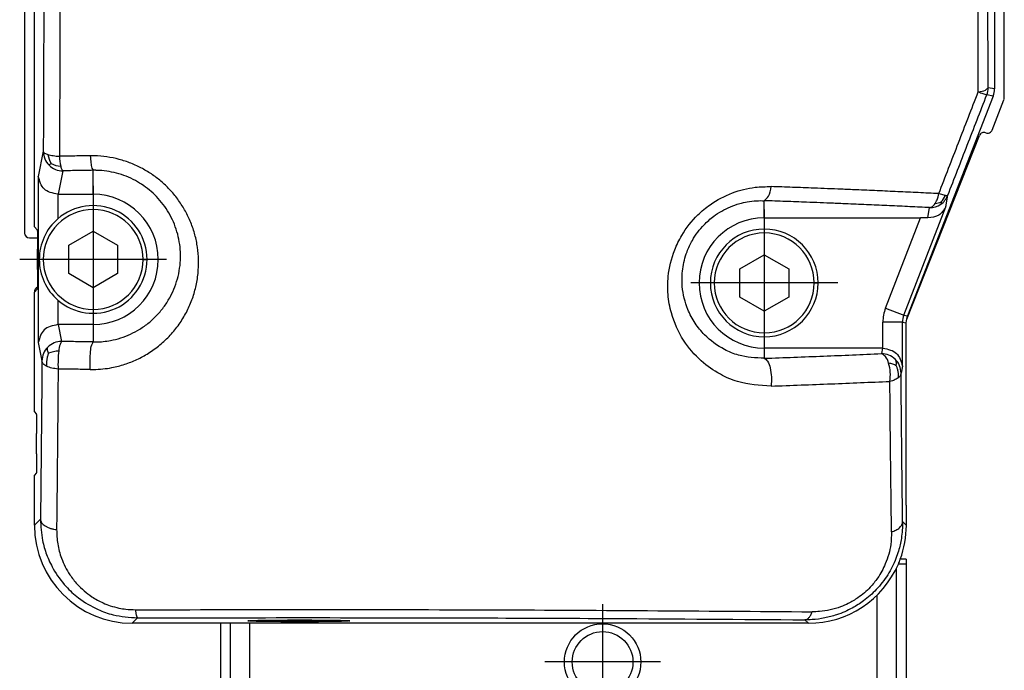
# Model space of a CAD drawing. Header units: millimetres. Extents: x -235 to 3416, y -109 to 485.
# Tile 35 of 36: x 3365 to 3416, y 189 to 222. Entities that reach past the tile are written whole.
import ezdxf

# ---------------------------------------------------------------- set-up
doc = ezdxf.new("R2010")
doc.units = ezdxf.units.MM
doc.linetypes.add('DOT_CENTER', pattern=[14, 12, -1, 0, -1])
doc.layers.add('1', color=7, linetype='Continuous')

# ---------------------------------------------------------------- blocks, each defined once
blk = doc.blocks.new('CABEZA_Li_1__11', base_point=(3375.63, 169.15))
at = {"color": 7, "linetype": 'Continuous'}
for p, q in [((3410.63, 194.348), (3410.321, 194.348)), ((3410.63, 194.348), (3410.63, 194.1)), ((3410.63, 194.1), (3410.63, 187.35)), ((3410.13, 183.5), (3410.13, 193.899)), ((3409.13, 192.508), (3409.13, 183.5)), ((3375.63, 191.08), (3375.63, 187.35)), ((3376.13, 191.08), (3376.13, 183.5)), ((3377.13, 183.5), (3377.13, 191.08)), ((3375.63, 187.35), (3375.63, 187.102)), ((3375.63, 187.102), (3375.63, 178.7)), ((3410.63, 187.35), (3410.63, 187.102)), ((3410.63, 187.102), (3410.63, 178.7)), ((3376.13, 183.5), (3376.13, 183.252)), ((3410.13, 183.252), (3410.13, 183.5)), ((3375.88, 183), (3375.88, 183.252)), ((3375.88, 182.752), (3375.88, 183)), ((3376.88, 183.252), (3376.88, 169.4)), ((3409.38, 169.4), (3409.38, 183.252)), ((3410.38, 183.252), (3410.38, 183)), ((3410.38, 183), (3410.38, 182.752)), ((3375.88, 178.7), (3375.88, 182.752)), ((3410.38, 182.752), (3410.38, 178.7)), ((3375.88, 178.452), (3375.88, 178.7)), ((3375.88, 169.8), (3375.88, 178.452)), ((3410.38, 178.7), (3410.38, 178.452)), ((3410.38, 178.452), (3410.38, 169.8)), ((3375.88, 169.552), (3375.88, 169.8)), ((3375.88, 169.4), (3375.88, 169.552)), ((3410.38, 169.8), (3410.38, 169.552)), ((3410.38, 169.552), (3410.38, 169.4)), ((3382.28, 169.15), (3382.801, 169.152)), ((3382.801, 169.152), (3383.98, 169.15)), ((3383.98, 169.15), (3385.28, 169.15)), ((3385.28, 169.15), (3388.28, 169.15)), ((3388.28, 169.15), (3389.98, 169.15)), ((3396.28, 169.15), (3397.98, 169.15)), ((3397.98, 169.15), (3400.98, 169.15)), ((3400.98, 169.15), (3402.28, 169.15)), ((3402.28, 169.15), (3403.459, 169.152)), ((3403.459, 169.152), (3403.98, 169.15))]:
    blk.add_line(p, q, dxfattribs=at)
blk = doc.blocks.new('CABEZA_Li__12', base_point=(3375.63, 168.652))
at = {"color": 7, "linetype": 'Continuous'}
for p, q in [((3410.63, 194.1), (3410.222, 194.1)), ((3410.63, 194.1), (3410.63, 187.35)), ((3410.13, 183.5), (3410.13, 193.899)), ((3409.13, 192.508), (3409.13, 183.5)), ((3375.63, 191.08), (3375.63, 187.35)), ((3376.13, 191.08), (3376.13, 183.5)), ((3377.13, 183.5), (3377.13, 191.08)), ((3375.63, 187.35), (3375.63, 187.102)), ((3375.63, 187.102), (3375.63, 178.7)), ((3410.63, 187.35), (3410.63, 187.102)), ((3410.63, 187.102), (3410.63, 178.7)), ((3376.13, 183.5), (3376.13, 183.252)), ((3377.13, 183.252), (3377.13, 183.5)), ((3409.13, 183.5), (3409.13, 183.252)), ((3410.13, 183.252), (3410.13, 183.5)), ((3375.88, 183.252), (3376.13, 183.252)), ((3375.88, 183), (3375.88, 183.252)), ((3375.88, 182.752), (3375.88, 183)), ((3376.13, 183.252), (3376.88, 183.252)), ((3376.88, 183.252), (3377.13, 183.252)), ((3376.88, 183.252), (3376.88, 169.4)), ((3377.13, 183.252), (3409.13, 183.252)), ((3409.13, 183.252), (3409.38, 183.252)), ((3409.38, 183.252), (3410.13, 183.252)), ((3409.38, 169.4), (3409.38, 183.252)), ((3410.13, 183.252), (3410.38, 183.252)), ((3410.38, 183.252), (3410.38, 183)), ((3410.38, 183), (3410.38, 182.752)), ((3375.88, 178.7), (3375.88, 182.752)), ((3410.38, 182.752), (3410.38, 178.7)), ((3375.63, 178.7), (3375.63, 178.452)), ((3375.88, 178.452), (3375.63, 178.452)), ((3375.88, 178.452), (3375.88, 178.7)), ((3375.88, 169.8), (3375.88, 178.452)), ((3410.38, 178.7), (3410.38, 178.452)), ((3410.63, 178.452), (3410.38, 178.452)), ((3410.38, 178.452), (3410.38, 169.8)), ((3410.63, 178.7), (3410.63, 178.452)), ((3375.88, 169.552), (3375.88, 169.8)), ((3375.88, 169.4), (3375.88, 169.552)), ((3375.88, 169.152), (3375.88, 169.4)), ((3376.88, 169.4), (3376.88, 169.152)), ((3409.38, 169.152), (3409.38, 169.4)), ((3410.38, 169.8), (3410.38, 169.552)), ((3410.38, 169.552), (3410.38, 169.4)), ((3410.38, 169.4), (3410.38, 169.152)), ((3376.38, 168.652), (3375.88, 169.152)), ((3376.38, 168.652), (3376.88, 169.152)), ((3376.88, 169.152), (3380.63, 169.152)), ((3380.63, 169.152), (3382.28, 169.15)), ((3382.28, 169.15), (3382.801, 169.152)), ((3382.801, 169.152), (3383.98, 169.15)), ((3383.98, 169.15), (3385.28, 169.15)), ((3385.28, 169.15), (3388.28, 169.15)), ((3388.28, 169.15), (3389.98, 169.15)), ((3389.98, 169.15), (3396.28, 169.15)), ((3396.28, 169.15), (3397.98, 169.15)), ((3397.98, 169.15), (3400.98, 169.15)), ((3400.98, 169.15), (3402.28, 169.15)), ((3402.28, 169.15), (3403.459, 169.152)), ((3403.459, 169.152), (3403.98, 169.15)), ((3403.98, 169.15), (3409.38, 169.152)), ((3409.38, 169.152), (3409.88, 168.652)), ((3409.88, 168.652), (3410.38, 169.152)), ((3409.88, 168.652), (3376.38, 168.652))]:
    blk.add_line(p, q, dxfattribs=at)
for radius in [1.95, 1.55]:
    blk.add_circle((3395.13, 189.102), radius, dxfattribs=at)
at = {"layer": '1', "color": 2, "linetype": 'DOT_CENTER'}
for p, q in [((3395.13, 192.052), (3395.13, 186.152)), ((3398.08, 189.102), (3392.18, 189.102))]:
    blk.add_line(p, q, dxfattribs=at)
blk = doc.blocks.new('Perfil_Li-22_M__13', base_point=(3365.627, 191.08))
at = {"color": 7, "linetype": 'Continuous'}
for p, q in [((3366.13, 211.314), (3366.13, 225.85)), ((3365.63, 225.35), (3365.63, 210.996)), ((3415.13, 222.97), (3415.13, 218.354)), ((3415.63, 217.897), (3415.63, 222.85)), ((3415.13, 218.354), (3414.806, 218.415)), ((3415.062, 217.992), (3410.698, 206.77)), ((3415.062, 217.992), (3414.737, 218.053)), ((3415.009, 216.257), (3415.613, 217.806)), ((3410.65, 206.609), (3414.359, 215.975)), ((3366.585, 215.171), (3366.33, 213.891)), ((3367.585, 214.171), (3367.345, 212.975)), ((3369.13, 212.975), (3369.13, 214.199)), ((3366.33, 213.891), (3366.33, 205.409)), ((3367.33, 212.975), (3367.33, 211.728)), ((3367.345, 212.975), (3369.13, 212.975)), ((3403.38, 211.775), (3403.38, 212.649)), ((3412.286, 213.008), (3412.613, 212.924)), ((3412.646, 212.329), (3412.751, 212.928)), ((3410.499, 206.807), (3412.646, 212.329)), ((3411.728, 211.77), (3411.819, 212.294)), ((3403.38, 211.775), (3411.358, 211.775)), ((3409.567, 207.17), (3411.358, 211.775)), ((3366.277, 211.167), (3366.13, 211.314)), ((3367.88, 210.372), (3369.13, 211.093)), ((3369.13, 211.093), (3370.38, 210.372)), ((3365.88, 210.746), (3366.291, 210.746)), ((3366.294, 209.133), (3366.294, 210.167)), ((3367.88, 208.928), (3367.88, 210.372)), ((3370.38, 210.372), (3370.38, 208.928)), ((3366.58, 209.65), (3366.38, 209.65)), ((3371.68, 209.65), (3371.88, 209.65)), ((3402.13, 209.172), (3403.38, 209.893)), ((3403.38, 209.893), (3404.63, 209.172)), ((3402.13, 207.728), (3402.13, 209.172)), ((3404.63, 209.172), (3404.63, 207.728)), ((3369.13, 208.207), (3367.88, 208.928)), ((3370.38, 208.928), (3369.13, 208.207)), ((3366.13, 207.986), (3366.277, 208.133)), ((3400.83, 208.45), (3400.63, 208.45)), ((3405.93, 208.45), (3406.13, 208.45)), ((3366.13, 207.996), (3366.13, 207.986)), ((3366.13, 201.868), (3366.13, 207.986)), ((3367.33, 207.572), (3367.33, 206.325)), ((3403.38, 207.007), (3402.13, 207.728)), ((3404.63, 207.728), (3403.38, 207.007)), ((3409.567, 207.17), (3410.499, 206.807)), ((3410.499, 206.807), (3410.698, 206.77)), ((3410.636, 206.512), (3410.65, 206.609)), ((3410.65, 206.609), (3410.698, 206.77)), ((3367.345, 206.325), (3367.517, 205.463)), ((3369.13, 206.325), (3367.345, 206.325)), ((3369.13, 206.325), (3369.13, 205.439)), ((3410.431, 206.445), (3409.431, 206.445)), ((3409.431, 205.125), (3409.431, 206.445)), ((3410.431, 206.445), (3410.63, 206.407)), ((3410.431, 204.209), (3410.431, 206.445)), ((3410.63, 206.407), (3410.636, 206.512)), ((3410.63, 197.1), (3410.63, 206.407)), ((3366.33, 205.409), (3366.517, 204.467)), ((3409.415, 205.125), (3403.38, 205.125)), ((3403.38, 205.125), (3403.38, 204.605)), ((3409.415, 205.125), (3409.359, 204.842)), ((3410.431, 204.209), (3410.359, 203.846)), ((3366.13, 201.868), (3366.227, 201.771)), ((3366.244, 199.735), (3366.244, 200.772)), ((3366.227, 198.735), (3366.13, 198.639)), ((3366.13, 196.078), (3366.13, 198.639)), ((3410.63, 197.1), (3410.63, 196.078)), ((3366.441, 196.389), (3366.13, 196.078)), ((3410.441, 196.268), (3410.63, 196.078)), ((3371.399, 191.356), (3371.129, 191.08)), ((3376.13, 191.08), (3371.129, 191.08)), ((3405.631, 191.08), (3376.13, 191.08)), ((3377.43, 191.209), (3377.414, 191.225)), ((3381.83, 191.209), (3377.43, 191.209)), ((3379.579, 191.209), (3379.578, 191.156)), ((3381.83, 191.209), (3381.847, 191.225)), ((3405.457, 191.253), (3405.631, 191.08))]:
    blk.add_line(p, q, dxfattribs=at)
for centre, radius, start, end in [((3413.806, 218.415), 1, 338.7262, 359.9767), ((3414.131, 218.354), 1, 338.7495, 0), ((3415.38, 217.897), 0.25, 338.6933, 360), ((3414.592, 215.883), 0.25, 68.2878, 158.3948), ((3414.776, 216.348), 0.25, 248.3352, 338.6938), ((3367.585, 215.171), 1, 179.9895, 224.8846), ((3367.936, 215.146), 1.121, 187.1558, 211.9386), ((3370.296, 215.021), 2.888, 182.0702, 192.3025), ((3367.585, 215.171), 1, 224.8951, 270), ((3367.551, 215.545), 1.143, 240.3153, 266.1852), ((3369.13, 209.65), 3.325, 270, 90), ((3412.046, 213.402), 0.892, 273.9111, 293.9654), ((3411.819, 213.29), 1, 304.4465, 338.7495), ((3411.606, 213.305), 1.076, 318.1831, 339.2846), ((3369.13, 209.65), 2.55, 0, 180), ((3369.13, 209.65), 2.75, 0, 130.9089), ((3411.825, 213.292), 0.998, 269.6473, 304.0945), ((3369.13, 209.65), 2.75, 130.9089, 180), ((3403.38, 208.45), 3.325, 90, 270), ((3403.38, 208.45), 2.75, 0, 180), ((3365.88, 210.996), 0.25, 180, 270), ((3403.38, 208.45), 2.55, 0, 180), ((3369.13, 209.65), 2.75, 180, 229.0911), ((3369.13, 209.65), 2.55, 180, 0), ((3369.13, 209.65), 2.75, 229.0911, 0), ((3366.38, 207.996), 0.25, 112.5746, 180), ((3403.38, 208.45), 2.75, 180, 0), ((3403.38, 208.45), 2.55, 180, 0), ((3411.431, 206.445), 2, 158.7497, 179.9998), ((3411.431, 206.445), 1, 158.7498, 179.9997), ((3367.516, 204.464), 0.999, 134.9148, 179.8102), ((3367.516, 204.467), 0.997, 89.9252, 135.0318), ((3367.414, 203.529), 1.446, 91.5936, 112.8952), ((3372.621, 204.328), 5.286, 172.9877, 182.9399), ((3409.363, 203.844), 0.998, 45.1562, 90.2697), ((3409.359, 203.846), 1, 359.9894, 44.8846), ((3407.735, 203.749), 2.079, 351.0756, 16.8107), ((3371.129, 196.078), 4.998, 180, 270), ((3405.632, 196.078), 4.999, 339.744, 359.9956), ((3405.632, 196.078), 4.999, 269.9956, 336.6862), ((3405.632, 196.078), 4.999, 336.6862, 339.744)]:
    blk.add_arc(centre, radius, start, end, dxfattribs=at)
for points, knots in [([(3414.301, 218.207), (3414.286, 222.929), (3414.255, 232.38), (3414.284, 241.831), (3414.298, 246.561)], [0, 0, 0, 0, 14.166027, 28.353381, 28.353381, 28.353381, 28.353381]), ([(3414.806, 218.415), (3414.79, 223.07), (3414.76, 232.386), (3414.788, 241.702), (3414.803, 246.363)], [0, 0, 0, 0, 13.963695, 27.94841, 27.94841, 27.94841, 27.94841]), ([(3367.436, 243.76), (3367.445, 238.926), (3367.463, 229.312), (3367.428, 219.697), (3367.41, 214.916)], [0, 0, 0, 0, 14.499701, 28.84344, 28.84344, 28.84344, 28.84344]), ([(3366.61, 243.602), (3366.619, 238.838), (3366.637, 229.361), (3366.602, 219.884), (3366.585, 215.171)], [0, 0, 0, 0, 14.292562, 28.431391, 28.431391, 28.431391, 28.431391]), ([(3412.286, 213.008), (3412.621, 213.873), (3413.291, 215.607), (3413.964, 217.34), (3414.301, 218.207)], [0, 0, 0, 0, 2.783708, 5.576077, 5.576077, 5.576077, 5.576077]), ([(3414.301, 218.207), (3414.432, 218.219), (3414.626, 218.237), (3414.761, 218.371), (3414.806, 218.415)], [0, 0, 0, 0, 0.3755552, 0.5593646, 0.5593646, 0.5593646, 0.5593646]), ([(3414.301, 218.207), (3414.381, 218.177), (3414.526, 218.123), (3414.672, 218.074), (3414.737, 218.053)], [0, 0, 0, 0, 0.2573342, 0.463114, 0.463114, 0.463114, 0.463114]), ([(3412.751, 212.928), (3413.081, 213.781), (3413.742, 215.489), (3414.405, 217.197), (3414.737, 218.053)], [0, 0, 0, 0, 2.743941, 5.496419, 5.496419, 5.496419, 5.496419]), ([(3366.585, 215.171), (3366.588, 215.158), (3366.598, 215.121), (3366.657, 215.075), (3366.734, 215.036), (3366.795, 215.016), (3366.824, 215.006)], [0, 0, 0, 0, 0.0396039, 0.1116294, 0.2110436, 0.3029828, 0.3029828, 0.3029828, 0.3029828]), ([(3366.824, 215.006), (3366.865, 214.995), (3366.952, 214.971), (3367.092, 214.946), (3367.247, 214.927), (3367.355, 214.92), (3367.41, 214.916)], [0, 0, 0, 0, 0.126631, 0.2704314, 0.4277416, 0.5944926, 0.5944926, 0.5944926, 0.5944926]), ([(3368.978, 214.94), (3368.847, 214.938), (3368.586, 214.935), (3368.194, 214.929), (3367.802, 214.923), (3367.541, 214.918), (3367.41, 214.916)], [0, 0, 0, 0, 0.392548, 0.784697, 1.176628, 1.568131, 1.568131, 1.568131, 1.568131]), ([(3368.978, 204.032), (3369.008, 204.032), (3369.067, 204.031), (3369.283, 204.034), (3369.624, 204.055), (3370.156, 204.133), (3370.744, 204.285), (3371.37, 204.532), (3371.975, 204.861), (3372.548, 205.275), (3373.073, 205.772), (3373.525, 206.331), (3373.895, 206.936), (3374.181, 207.576), (3374.382, 208.24), (3374.497, 208.927), (3374.523, 209.609), (3374.466, 210.274), (3374.334, 210.915), (3374.126, 211.534), (3373.847, 212.121), (3373.502, 212.669), (3373.101, 213.164), (3372.653, 213.602), (3372.169, 213.979), (3371.638, 214.305), (3371.064, 214.571), (3370.456, 214.77), (3369.832, 214.898), (3369.393, 214.935), (3369.151, 214.94), (3369.099, 214.941), (3369.041, 214.941), (3368.999, 214.941), (3368.978, 214.94)], [0, 0, 0, 0, 0.089051, 0.178053, 0.646533, 1.112409, 1.791511, 2.461857, 3.126308, 3.854544, 4.573614, 5.288673, 6.00443, 6.696741, 7.387163, 8.080069, 8.78009, 9.427728, 10.079758, 10.7392, 11.37996, 12.025521, 12.677661, 13.287273, 13.899195, 14.513929, 15.154393, 15.792113, 16.427895, 17.062377, 17.109066, 17.155704, 17.218574, 17.281435, 17.281435, 17.281435, 17.281435]), ([(3368.978, 214.94), (3368.989, 214.819), (3369.008, 214.611), (3369.036, 214.351), (3369.107, 214.237), (3369.13, 214.199)], [0, 0, 0, 0, 0.3673575, 0.631029, 0.7653751, 0.7653751, 0.7653751, 0.7653751]), ([(3366.985, 214.553), (3366.97, 214.539), (3366.946, 214.519), (3366.915, 214.493), (3366.894, 214.476), (3366.881, 214.468), (3366.876, 214.465)], [0, 0, 0, 0, 0.0601227, 0.0943298, 0.1223228, 0.1395422, 0.1395422, 0.1395422, 0.1395422]), ([(3367.475, 214.405), (3367.483, 214.375), (3367.496, 214.32), (3367.523, 214.25), (3367.55, 214.2), (3367.574, 214.18), (3367.585, 214.171)], [0, 0, 0, 0, 0.094672, 0.169877, 0.2231196, 0.2634573, 0.2634573, 0.2634573, 0.2634573]), ([(3369.13, 214.199), (3369.001, 214.197), (3368.744, 214.193), (3368.357, 214.187), (3367.971, 214.181), (3367.713, 214.174), (3367.585, 214.171)], [0, 0, 0, 0, 0.38694, 0.773487, 1.159827, 1.545805, 1.545805, 1.545805, 1.545805]), ([(3369.13, 205.439), (3369.154, 205.438), (3369.202, 205.438), (3369.373, 205.439), (3369.645, 205.455), (3370.07, 205.516), (3370.54, 205.634), (3371.041, 205.828), (3371.527, 206.089), (3371.988, 206.416), (3372.411, 206.812), (3372.777, 207.257), (3373.077, 207.74), (3373.311, 208.252), (3373.477, 208.785), (3373.574, 209.338), (3373.599, 209.887), (3373.557, 210.424), (3373.453, 210.941), (3373.287, 211.442), (3373.064, 211.917), (3372.787, 212.361), (3372.464, 212.763), (3372.103, 213.118), (3371.712, 213.423), (3371.282, 213.688), (3370.818, 213.903), (3370.326, 214.064), (3369.821, 214.166), (3369.466, 214.195), (3369.27, 214.199), (3369.228, 214.199), (3369.181, 214.199), (3369.147, 214.199), (3369.13, 214.199)], [0, 0, 0, 0, 0.071163, 0.142191, 0.515557, 0.887199, 1.42941, 1.964839, 2.495938, 3.078905, 3.655364, 4.228816, 4.80243, 5.357917, 5.913425, 6.471676, 7.035675, 7.557729, 8.083965, 8.61649, 9.134036, 9.655726, 10.183267, 10.676359, 11.17111, 11.668798, 12.187426, 12.703138, 13.217174, 13.730628, 13.768439, 13.806205, 13.857028, 13.90778, 13.90778, 13.90778, 13.90778]), ([(3367.33, 212.975), (3367.063, 213.031), (3366.546, 213.141), (3366.4, 213.646), (3366.33, 213.891)], [0, 0, 0, 0, 0.75246, 1.460842, 1.460842, 1.460842, 1.460842]), ([(3403.725, 203.186), (3403.144, 203.222), (3402.244, 203.276), (3401.052, 203.798), (3400.079, 204.471), (3399.18, 205.525), (3398.643, 206.723), (3398.445, 207.844), (3398.454, 208.941), (3398.7, 209.969), (3399.224, 211.04), (3399.843, 211.828), (3400.728, 212.563), (3401.708, 213.079), (3402.784, 213.356), (3403.453, 213.365), (3403.725, 213.368)], [0, 0, 0, 0, 1.726229, 2.676757, 3.864467, 5.25146, 6.777007, 7.740805, 8.646612, 10.053727, 10.867332, 12.210362, 13.01866, 14.309422, 15.498565, 16.311762, 16.311762, 16.311762, 16.311762]), ([(3403.38, 212.649), (3403.458, 212.719), (3403.667, 212.906), (3403.702, 213.19), (3403.725, 213.368)], [0, 0, 0, 0, 0.3054971, 0.8202039, 0.8202039, 0.8202039, 0.8202039]), ([(3412.286, 213.008), (3411.936, 213.025), (3411.241, 213.06), (3410.194, 213.109), (3409.141, 213.156), (3408.176, 213.198), (3407.1, 213.242), (3406.017, 213.285), (3404.823, 213.33), (3404.092, 213.355), (3403.725, 213.368)], [0, 0, 0, 0, 1.049806, 2.087305, 3.145298, 4.213562, 4.984876, 6.373929, 7.467241, 8.568793, 8.568793, 8.568793, 8.568793]), ([(3403.38, 204.605), (3402.936, 204.627), (3402.231, 204.662), (3401.187, 205.097), (3400.421, 205.658), (3399.828, 206.393), (3399.394, 207.21), (3399.162, 208.163), (3399.185, 209.172), (3399.387, 209.971), (3399.747, 210.738), (3400.21, 211.356), (3400.869, 211.938), (3401.496, 212.296), (3402.09, 212.503), (3402.539, 212.604), (3402.96, 212.655), (3403.25, 212.651), (3403.38, 212.649)], [0, 0, 0, 0, 1.323084, 2.096683, 3.358441, 4.124406, 4.914893, 6.115298, 7.019505, 7.920369, 8.563629, 9.554217, 10.210971, 11.192346, 11.694612, 12.092318, 12.571112, 12.962534, 12.962534, 12.962534, 12.962534]), ([(3411.819, 212.294), (3411.485, 212.31), (3410.8, 212.344), (3409.768, 212.393), (3408.719, 212.44), (3407.767, 212.481), (3406.707, 212.525), (3405.639, 212.567), (3404.463, 212.611), (3403.742, 212.636), (3403.38, 212.649)], [0, 0, 0, 0, 1.003677, 2.057486, 3.10036, 4.153367, 4.91493, 6.282872, 7.360564, 8.44638, 8.44638, 8.44638, 8.44638]), ([(3412.107, 212.513), (3412.131, 212.553), (3412.174, 212.626), (3412.22, 212.742), (3412.259, 212.866), (3412.276, 212.956), (3412.286, 213.008)], [0, 0, 0, 0, 0.1399262, 0.254161, 0.3727762, 0.5301808, 0.5301808, 0.5301808, 0.5301808]), ([(3412.408, 212.587), (3412.409, 212.575), (3412.409, 212.55), (3412.407, 212.517), (3412.399, 212.487), (3412.389, 212.472), (3412.385, 212.465)], [0, 0, 0, 0, 0.0369715, 0.0737233, 0.1015643, 0.1265253, 0.1265253, 0.1265253, 0.1265253]), ([(3412.613, 212.924), (3412.629, 212.922), (3412.661, 212.917), (3412.704, 212.913), (3412.735, 212.917), (3412.748, 212.925), (3412.751, 212.928)], [0, 0, 0, 0, 0.0497552, 0.0965141, 0.1289498, 0.1411798, 0.1411798, 0.1411798, 0.1411798]), ([(3412.646, 212.329), (3412.541, 212.168), (3412.324, 211.837), (3411.93, 211.793), (3411.728, 211.77)], [0, 0, 0, 0, 0.549418, 1.126972, 1.126972, 1.126972, 1.126972]), ([(3411.819, 212.294), (3411.841, 212.299), (3411.894, 212.311), (3411.966, 212.354), (3412.042, 212.422), (3412.083, 212.479), (3412.107, 212.513)], [0, 0, 0, 0, 0.0666911, 0.1624246, 0.2465166, 0.3714616, 0.3714616, 0.3714616, 0.3714616]), ([(3411.728, 211.77), (3411.667, 211.771), (3411.544, 211.774), (3411.421, 211.775), (3411.358, 211.775)], [0, 0, 0, 0, 0.1812667, 0.3694171, 0.3694171, 0.3694171, 0.3694171]), ([(3366.277, 211.167), (3366.281, 211.104), (3366.288, 210.963), (3366.29, 210.823), (3366.291, 210.746)], [0, 0, 0, 0, 0.190854, 0.4212154, 0.4212154, 0.4212154, 0.4212154]), ([(3366.291, 210.746), (3366.292, 210.656), (3366.294, 210.463), (3366.294, 210.27), (3366.294, 210.167)], [0, 0, 0, 0, 0.269968, 0.5789061, 0.5789061, 0.5789061, 0.5789061]), ([(3366.294, 209.133), (3366.294, 208.952), (3366.294, 208.65), (3366.287, 208.348), (3366.284, 208.227)], [0, 0, 0, 0, 0.542788, 0.9057345, 0.9057345, 0.9057345, 0.9057345]), ([(3366.284, 208.227), (3366.284, 208.209), (3366.282, 208.178), (3366.279, 208.147), (3366.277, 208.133)], [0, 0, 0, 0, 0.05269227, 0.09448653, 0.09448653, 0.09448653, 0.09448653]), ([(3367.33, 206.325), (3367.063, 206.269), (3366.546, 206.159), (3366.4, 205.654), (3366.33, 205.409)], [0, 0, 0, 0, 0.75246, 1.460842, 1.460842, 1.460842, 1.460842]), ([(3366.852, 204.86), (3366.84, 204.894), (3366.817, 204.958), (3366.795, 205.046), (3366.787, 205.12), (3366.804, 205.156), (3366.811, 205.171)], [0, 0, 0, 0, 0.1056958, 0.2056714, 0.2729572, 0.3221934, 0.3221934, 0.3221934, 0.3221934]), ([(3367.517, 205.463), (3367.488, 205.414), (3367.401, 205.265), (3367.385, 205.091), (3367.374, 204.974)], [0, 0, 0, 0, 0.1700356, 0.5151633, 0.5151633, 0.5151633, 0.5151633]), ([(3369.13, 205.439), (3368.861, 205.443), (3368.324, 205.45), (3367.786, 205.459), (3367.517, 205.463)], [0, 0, 0, 0, 0.807523, 1.613203, 1.613203, 1.613203, 1.613203]), ([(3368.978, 204.032), (3368.973, 204.187), (3368.962, 204.494), (3368.997, 204.91), (3369.021, 205.239), (3369.103, 205.389), (3369.13, 205.439)], [0, 0, 0, 0, 0.464365, 0.917506, 1.261616, 1.429288, 1.429288, 1.429288, 1.429288]), ([(3409.431, 205.125), (3409.698, 205.069), (3410.215, 204.959), (3410.361, 204.454), (3410.431, 204.209)], [0, 0, 0, 0, 0.75246, 1.460842, 1.460842, 1.460842, 1.460842]), ([(3366.852, 204.86), (3366.833, 204.809), (3366.794, 204.7), (3366.755, 204.532), (3366.739, 204.361), (3366.75, 204.252), (3366.756, 204.199)], [0, 0, 0, 0, 0.1645949, 0.3482043, 0.5150693, 0.6759799, 0.6759799, 0.6759799, 0.6759799]), ([(3403.38, 204.605), (3404.388, 204.641), (3406.381, 204.712), (3408.374, 204.799), (3409.359, 204.842)], [0, 0, 0, 0, 3.025846, 5.983018, 5.983018, 5.983018, 5.983018]), ([(3403.38, 204.605), (3403.442, 204.559), (3403.605, 204.438), (3403.695, 204.076), (3403.763, 203.654), (3403.738, 203.343), (3403.725, 203.186)], [0, 0, 0, 0, 0.22708, 0.594372, 1.055928, 1.523848, 1.523848, 1.523848, 1.523848]), ([(3409.726, 204.351), (3409.686, 204.477), (3409.62, 204.687), (3409.434, 204.797), (3409.359, 204.842)], [0, 0, 0, 0, 0.3779739, 0.6321803, 0.6321803, 0.6321803, 0.6321803]), ([(3410.113, 204.225), (3410.116, 204.257), (3410.122, 204.322), (3410.12, 204.412), (3410.103, 204.492), (3410.079, 204.532), (3410.067, 204.552)], [0, 0, 0, 0, 0.0973215, 0.1950517, 0.2704879, 0.3370591, 0.3370591, 0.3370591, 0.3370591]), ([(3366.517, 204.467), (3366.506, 203.096), (3366.484, 200.403), (3366.455, 197.711), (3366.441, 196.389)], [0, 0, 0, 0, 4.114054, 8.078551, 8.078551, 8.078551, 8.078551]), ([(3366.756, 204.199), (3366.689, 204.234), (3366.574, 204.294), (3366.534, 204.416), (3366.517, 204.467)], [0, 0, 0, 0, 0.2143771, 0.3715292, 0.3715292, 0.3715292, 0.3715292]), ([(3367.342, 204.057), (3367.233, 204.068), (3367.031, 204.089), (3366.843, 204.164), (3366.756, 204.199)], [0, 0, 0, 0, 0.3259078, 0.60537, 0.60537, 0.60537, 0.60537]), ([(3367.342, 204.057), (3367.33, 202.666), (3367.307, 199.934), (3367.278, 197.202), (3367.264, 195.862)], [0, 0, 0, 0, 4.173823, 8.195932, 8.195932, 8.195932, 8.195932]), ([(3368.978, 204.032), (3368.705, 204.036), (3368.16, 204.044), (3367.614, 204.053), (3367.342, 204.057)], [0, 0, 0, 0, 0.81926, 1.63686, 1.63686, 1.63686, 1.63686]), ([(3410.113, 204.225), (3410.09, 204.238), (3410.035, 204.268), (3409.945, 204.305), (3409.838, 204.334), (3409.765, 204.345), (3409.726, 204.351)], [0, 0, 0, 0, 0.0795912, 0.1877098, 0.2915926, 0.4099566, 0.4099566, 0.4099566, 0.4099566]), ([(3410.113, 204.225), (3410.131, 204.175), (3410.169, 204.072), (3410.206, 203.913), (3410.22, 203.751), (3410.207, 203.647), (3410.201, 203.595)], [0, 0, 0, 0, 0.1577146, 0.3302137, 0.4880934, 0.643325, 0.643325, 0.643325, 0.643325]), ([(3410.201, 203.595), (3410.173, 203.577), (3410.115, 203.538), (3410.02, 203.496), (3409.91, 203.456), (3409.833, 203.438), (3409.79, 203.427)], [0, 0, 0, 0, 0.0995502, 0.2096466, 0.3120615, 0.4473926, 0.4473926, 0.4473926, 0.4473926]), ([(3410.359, 203.846), (3410.357, 203.826), (3410.352, 203.78), (3410.319, 203.711), (3410.266, 203.647), (3410.222, 203.612), (3410.201, 203.595)], [0, 0, 0, 0, 0.0595748, 0.1368394, 0.2258268, 0.3058593, 0.3058593, 0.3058593, 0.3058593]), ([(3410.441, 196.268), (3410.434, 196.846), (3410.422, 197.86), (3410.407, 199.094), (3410.393, 200.377), (3410.377, 201.889), (3410.365, 203.181), (3410.359, 203.846)], [0, 0, 0, 0, 1.73354, 3.042752, 3.7024, 5.584152, 7.578411, 7.578411, 7.578411, 7.578411]), ([(3403.725, 203.186), (3404.747, 203.223), (3406.769, 203.295), (3408.791, 203.383), (3409.79, 203.427)], [0, 0, 0, 0, 3.069698, 6.069726, 6.069726, 6.069726, 6.069726]), ([(3409.874, 195.745), (3409.866, 196.362), (3409.851, 197.612), (3409.829, 199.535), (3409.808, 201.478), (3409.796, 202.789), (3409.79, 203.427)], [0, 0, 0, 0, 1.852313, 3.750515, 5.768449, 7.682728, 7.682728, 7.682728, 7.682728]), ([(3366.227, 201.771), (3366.228, 201.761), (3366.233, 201.726), (3366.234, 201.65), (3366.238, 201.534), (3366.24, 201.381), (3366.242, 201.198), (3366.244, 200.992), (3366.244, 200.847), (3366.244, 200.772)], [0, 0, 0, 0, 0.030034, 0.107368, 0.226263, 0.380867, 0.565317, 0.773742, 1.000273, 1.000273, 1.000273, 1.000273]), ([(3366.244, 199.735), (3366.244, 199.66), (3366.244, 199.515), (3366.242, 199.308), (3366.24, 199.126), (3366.238, 198.973), (3366.234, 198.856), (3366.233, 198.781), (3366.228, 198.745), (3366.227, 198.735)], [0, 0, 0, 0, 0.226531, 0.434957, 0.619406, 0.774011, 0.892906, 0.97024, 1.000273, 1.000273, 1.000273, 1.000273]), ([(3366.441, 196.389), (3366.444, 196.36), (3366.452, 196.297), (3366.5, 196.207), (3366.576, 196.12), (3366.68, 196.042), (3366.808, 195.974), (3366.952, 195.921), (3367.105, 195.882), (3367.211, 195.868), (3367.264, 195.862)], [0, 0, 0, 0, 0.088345, 0.187567, 0.301608, 0.431774, 0.576483, 0.73163, 0.89174, 1.051105, 1.051105, 1.051105, 1.051105]), ([(3366.441, 196.389), (3366.46, 196.025), (3366.491, 195.413), (3366.743, 194.566), (3367.116, 193.758), (3367.665, 193.002), (3368.439, 192.289), (3369.26, 191.804), (3370.282, 191.433), (3370.976, 191.385), (3371.399, 191.356)], [0, 0, 0, 0, 1.088604, 1.833138, 2.634693, 3.749572, 4.609028, 5.776085, 6.584073, 7.848711, 7.848711, 7.848711, 7.848711]), ([(3410.441, 196.268), (3410.43, 195.981), (3410.41, 195.474), (3410.261, 194.847), (3410.046, 194.218), (3409.699, 193.532), (3409.134, 192.8), (3408.506, 192.244), (3407.95, 191.888), (3407.484, 191.661), (3407.017, 191.481), (3406.459, 191.334), (3405.916, 191.26), (3405.578, 191.255), (3405.457, 191.253)], [0, 0, 0, 0, 0.857708, 1.52072, 1.922513, 2.852828, 3.809057, 4.680029, 5.355039, 5.78325, 6.233815, 6.855638, 7.510238, 7.870894, 7.870894, 7.870894, 7.870894]), ([(3409.874, 195.745), (3409.913, 195.756), (3409.991, 195.78), (3410.1, 195.829), (3410.199, 195.887), (3410.284, 195.954), (3410.353, 196.028), (3410.402, 196.106), (3410.434, 196.187), (3410.439, 196.241), (3410.441, 196.268)], [0, 0, 0, 0, 0.1225287, 0.2425472, 0.3576822, 0.4659994, 0.5663152, 0.6584761, 0.7433402, 0.8225994, 0.8225994, 0.8225994, 0.8225994]), ([(3367.264, 195.862), (3367.274, 195.616), (3367.294, 195.119), (3367.511, 194.33), (3367.86, 193.636), (3368.382, 192.967), (3368.959, 192.471), (3369.553, 192.144), (3370.023, 191.961), (3370.411, 191.856), (3370.842, 191.783), (3371.124, 191.774), (3371.286, 191.769)], [0, 0, 0, 0, 0.736619, 1.48896, 2.43479, 3.045878, 4.026837, 4.690794, 5.072542, 5.536928, 5.895122, 6.380918, 6.380918, 6.380918, 6.380918]), ([(3409.874, 195.745), (3409.868, 195.531), (3409.85, 194.972), (3409.616, 194.16), (3409.222, 193.436), (3408.75, 192.851), (3408.24, 192.411), (3407.715, 192.1), (3407.24, 191.894), (3406.752, 191.751), (3406.26, 191.673), (3405.947, 191.668), (3405.817, 191.666)], [0, 0, 0, 0, 0.640953, 1.673205, 2.498029, 3.099415, 3.921019, 4.500816, 4.923308, 5.474019, 6.021454, 6.411319, 6.411319, 6.411319, 6.411319]), ([(3371.286, 191.769), (3377.198, 191.777), (3388.709, 191.792), (3400.219, 191.707), (3405.817, 191.666)], [0, 0, 0, 0, 17.736486, 34.531831, 34.531831, 34.531831, 34.531831]), ([(3371.286, 191.769), (3371.288, 191.74), (3371.294, 191.683), (3371.305, 191.603), (3371.319, 191.532), (3371.334, 191.471), (3371.35, 191.423), (3371.366, 191.389), (3371.38, 191.371), (3371.388, 191.36), (3371.395, 191.358), (3371.398, 191.356), (3371.399, 191.356)], [0, 0, 0, 0, 0.0883247, 0.1699303, 0.2428821, 0.3055522, 0.3567641, 0.3960314, 0.4166025, 0.4248698, 0.4359535, 0.4375369, 0.4375369, 0.4375369, 0.4375369]), ([(3405.457, 191.253), (3405.475, 191.255), (3405.511, 191.259), (3405.564, 191.282), (3405.616, 191.318), (3405.665, 191.367), (3405.71, 191.427), (3405.752, 191.499), (3405.788, 191.579), (3405.807, 191.637), (3405.817, 191.666)], [0, 0, 0, 0, 0.0523681, 0.1087081, 0.1707596, 0.2395841, 0.315492, 0.3980756, 0.4864825, 0.5798599, 0.5798599, 0.5798599, 0.5798599]), ([(3371.399, 191.356), (3374.298, 191.36), (3380.144, 191.37), (3388.229, 191.356), (3396.683, 191.323), (3402.189, 191.279), (3405.457, 191.253)], [0, 0, 0, 0, 8.696841, 17.540355, 24.252686, 34.058982, 34.058982, 34.058982, 34.058982]), ([(3377.03, 191.202), (3377.044, 191.205), (3377.09, 191.214), (3377.192, 191.217), (3377.353, 191.225), (3377.571, 191.229), (3377.869, 191.235), (3378.245, 191.24), (3378.693, 191.244), (3379.178, 191.247), (3379.511, 191.247), (3379.681, 191.247)], [0, 0, 0, 0, 0.040122, 0.142653, 0.304869, 0.523787, 0.796393, 1.199076, 1.651812, 2.140779, 2.652158, 2.652158, 2.652158, 2.652158]), ([(3379.578, 191.156), (3379.41, 191.157), (3379.08, 191.157), (3378.627, 191.16), (3378.189, 191.164), (3377.806, 191.169), (3377.47, 191.176), (3377.258, 191.182), (3377.12, 191.19), (3377.06, 191.198), (3377.03, 191.202)], [0, 0, 0, 0, 0.505189, 0.989097, 1.359529, 1.820355, 2.135851, 2.367781, 2.458348, 2.548916, 2.548916, 2.548916, 2.548916]), ([(3379.63, 191.156), (3379.622, 191.156), (3379.604, 191.156), (3379.587, 191.156), (3379.578, 191.156)], [0, 0, 0, 0, 0.02611186, 0.05223287, 0.05223287, 0.05223287, 0.05223287]), ([(3382.23, 191.202), (3382.199, 191.198), (3382.138, 191.19), (3381.997, 191.182), (3381.779, 191.176), (3381.486, 191.169), (3381.096, 191.164), (3380.679, 191.16), (3380.167, 191.157), (3379.832, 191.157), (3379.63, 191.156)], [0, 0, 0, 0, 0.092863, 0.185726, 0.423407, 0.746406, 1.064572, 1.595399, 1.996571, 2.600748, 2.600748, 2.600748, 2.600748]), ([(3379.681, 191.247), (3379.847, 191.247), (3380.17, 191.246), (3380.638, 191.244), (3381.069, 191.24), (3381.429, 191.235), (3381.714, 191.229), (3381.922, 191.224), (3382.076, 191.216), (3382.173, 191.214), (3382.217, 191.205), (3382.23, 191.202)], [0, 0, 0, 0, 0.496636, 0.968895, 1.404126, 1.789683, 2.050056, 2.258944, 2.413616, 2.511377, 2.549784, 2.549784, 2.549784, 2.549784])]:
    blk.add_open_spline(points, degree=3, knots=knots, dxfattribs=at)
for points in [[(3367.33, 212.975), (3367.332, 212.975), (3367.338, 212.975), (3367.343, 212.975), (3367.345, 212.975)], [(3367.345, 206.325), (3367.343, 206.325), (3367.338, 206.325), (3367.332, 206.325), (3367.33, 206.325)], [(3409.431, 205.125), (3409.429, 205.125), (3409.423, 205.125), (3409.418, 205.125), (3409.415, 205.125)]]:
    blk.add_open_spline(points, degree=3, dxfattribs=at)
at = {"layer": '1', "color": 2, "linetype": 'DOT_CENTER'}
for p, q in [((3369.13, 213.4), (3369.13, 205.9)), ((3403.38, 212.2), (3403.38, 204.7)), ((3372.88, 209.65), (3365.38, 209.65)), ((3407.13, 208.45), (3399.63, 208.45))]:
    blk.add_line(p, q, dxfattribs=at)
blk = doc.blocks.new('Li-22-M__14', base_point=(3365.627, 168.652))
for name, p in [('Perfil_Li-22_M__13', (3365.627, 191.08)), ('CABEZA_Li_1__11', (3375.63, 169.15)), ('CABEZA_Li__12', (3375.63, 168.652))]:
    blk.add_blockref(name, p)
blk = doc.blocks.new('C1', base_point=(3390.629, 212))
blk.add_blockref('Li-22-M__14', (3365.627, 168.652))

msp = doc.modelspace()

# ---------------------------------------------------------------- block references
msp.add_blockref('C1', (3390.629, 212))

doc.saveas('drawing.dxf')
